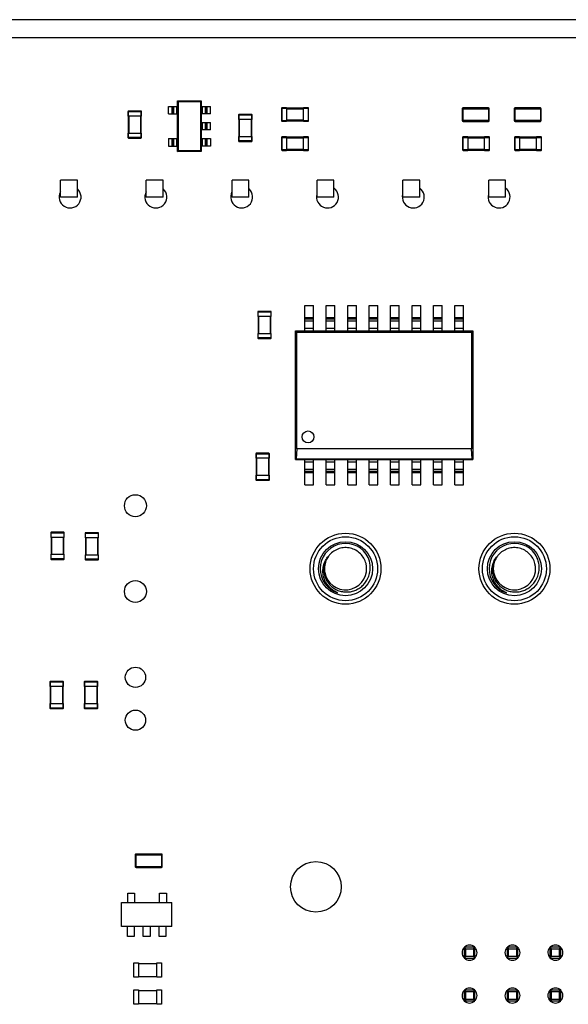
# Model space of a CAD drawing. Header units: millimetres. Extents: x 519 to 938, y 319 to 504.
# Tile 49 of 56: x 858 to 890, y 426 to 485. Entities that reach past the tile are written whole.
import ezdxf

# ---------------------------------------------------------------- set-up
doc = ezdxf.new("R2010")
doc.units = ezdxf.units.MM
doc.header["$LTSCALE"] = 30.734
doc.layers.get('0').update_dxf_attribs({"linetype": 'CONTINUOUS'})

msp = doc.modelspace()

# ---------------------------------------------------------------- linework, layer by layer
at = {"linetype": 'Continuous'}
for p, q in [((903.952, 484.668), (827.932, 484.668)), ((938.356, 483.601), (770.756, 483.601)), ((867.301, 476.862), (867.301, 479.862)), ((867.301, 479.862), (867.349, 479.814)), ((867.301, 479.862), (868.701, 479.862)), ((867.349, 476.91), (867.349, 479.814)), ((867.349, 479.814), (868.653, 479.814)), ((868.701, 479.862), (868.653, 479.814)), ((868.653, 479.814), (868.653, 476.91)), ((868.701, 479.862), (868.701, 476.862)), ((864.391, 478.955), (864.391, 479.255)), ((865.131, 479.255), (864.391, 479.255)), ((865.131, 479.255), (865.131, 478.955)), ((866.751, 479.087), (866.751, 479.537)), ((866.751, 479.537), (867.301, 479.537)), ((866.974, 479.087), (866.974, 479.537)), ((867.024, 479.537), (867.024, 479.087)), ((867.046, 479.537), (867.046, 479.087)), ((867.244, 479.087), (867.244, 479.537)), ((868.701, 479.537), (869.251, 479.537)), ((868.758, 479.537), (868.758, 479.087)), ((868.956, 479.087), (868.956, 479.537)), ((868.978, 479.087), (868.978, 479.537)), ((869.028, 479.537), (869.028, 479.087)), ((869.251, 479.087), (869.251, 479.537)), ((873.455, 479.423), (873.455, 478.683)), ((873.455, 479.423), (873.755, 479.423)), ((873.485, 478.653), (873.485, 479.453)), ((873.755, 479.453), (873.485, 479.453)), ((873.755, 479.453), (873.755, 478.653)), ((874.755, 479.433), (873.755, 479.433)), ((873.755, 479.393), (874.755, 479.393)), ((874.755, 478.653), (874.755, 479.453)), ((875.025, 479.453), (874.755, 479.453)), ((874.755, 479.423), (875.055, 479.423)), ((875.025, 479.453), (875.025, 478.653)), ((875.055, 478.683), (875.055, 479.423)), ((884.152, 479.397), (884.152, 478.697)), ((884.152, 479.397), (885.752, 479.397)), ((884.202, 478.647), (884.202, 479.447)), ((885.702, 479.447), (884.202, 479.447)), ((885.702, 479.447), (885.702, 478.647)), ((885.752, 478.697), (885.752, 479.397)), ((887.225, 479.397), (887.225, 478.697)), ((887.225, 479.397), (888.825, 479.397)), ((887.275, 478.647), (887.275, 479.447)), ((888.775, 479.447), (887.275, 479.447)), ((888.775, 479.447), (888.775, 478.647)), ((888.825, 478.697), (888.825, 479.397)), ((864.361, 479.225), (864.361, 478.955)), ((864.361, 479.225), (865.161, 479.225)), ((865.161, 478.955), (864.361, 478.955)), ((864.381, 478.955), (864.381, 477.955)), ((864.421, 477.955), (864.421, 478.955)), ((865.101, 478.955), (865.101, 477.955)), ((865.141, 477.955), (865.141, 478.955)), ((865.161, 478.955), (865.161, 479.225)), ((866.751, 479.087), (867.301, 479.087)), ((869.251, 479.087), (868.701, 479.087)), ((870.911, 479.025), (870.911, 478.755)), ((870.911, 479.025), (871.711, 479.025)), ((871.711, 478.755), (870.911, 478.755)), ((870.931, 478.755), (870.931, 477.755)), ((870.941, 478.755), (870.941, 479.055)), ((871.681, 479.055), (870.941, 479.055)), ((870.971, 477.755), (870.971, 478.755)), ((871.651, 478.755), (871.651, 477.755)), ((871.681, 479.055), (871.681, 478.755)), ((871.691, 477.755), (871.691, 478.755)), ((871.711, 478.755), (871.711, 479.025)), ((873.755, 478.683), (873.455, 478.683)), ((873.485, 478.653), (873.755, 478.653)), ((874.755, 478.713), (873.755, 478.713)), ((873.755, 478.673), (874.755, 478.673)), ((875.055, 478.683), (874.755, 478.683)), ((874.755, 478.653), (875.025, 478.653)), ((885.752, 478.697), (884.152, 478.697)), ((884.202, 478.647), (885.702, 478.647)), ((888.825, 478.697), (887.225, 478.697)), ((887.275, 478.647), (888.775, 478.647)), ((868.701, 478.587), (869.251, 478.587)), ((869.251, 478.137), (868.701, 478.137)), ((868.758, 478.587), (868.758, 478.137)), ((868.956, 478.137), (868.956, 478.587)), ((868.978, 478.137), (868.978, 478.587)), ((869.028, 478.587), (869.028, 478.137)), ((869.251, 478.137), (869.251, 478.587)), ((864.361, 477.955), (864.361, 477.685)), ((864.361, 477.955), (865.161, 477.955)), ((865.161, 477.685), (864.361, 477.685)), ((864.391, 477.655), (864.391, 477.955)), ((864.391, 477.655), (865.131, 477.655)), ((865.131, 477.955), (865.131, 477.655)), ((865.161, 477.685), (865.161, 477.955)), ((866.751, 477.637), (866.751, 477.187)), ((866.751, 477.637), (867.301, 477.637)), ((866.974, 477.187), (866.974, 477.637)), ((867.024, 477.637), (867.024, 477.187)), ((867.046, 477.637), (867.046, 477.187)), ((867.244, 477.187), (867.244, 477.637)), ((868.701, 477.637), (869.251, 477.637)), ((868.758, 477.637), (868.758, 477.187)), ((868.956, 477.187), (868.956, 477.637)), ((868.978, 477.187), (868.978, 477.637)), ((869.028, 477.637), (869.028, 477.187)), ((869.251, 477.637), (869.251, 477.187)), ((870.911, 477.755), (870.911, 477.485)), ((870.911, 477.755), (871.711, 477.755)), ((871.711, 477.485), (870.911, 477.485)), ((870.941, 477.455), (870.941, 477.755)), ((871.681, 477.755), (871.681, 477.455)), ((871.711, 477.485), (871.711, 477.755)), ((873.455, 477.696), (873.455, 476.956)), ((873.455, 477.696), (873.755, 477.696)), ((873.485, 476.926), (873.485, 477.726)), ((873.755, 477.726), (873.485, 477.726)), ((873.755, 477.726), (873.755, 476.926)), ((874.755, 477.706), (873.755, 477.706)), ((873.755, 477.666), (874.755, 477.666)), ((874.755, 476.926), (874.755, 477.726)), ((875.025, 477.726), (874.755, 477.726)), ((874.755, 477.696), (875.055, 477.696)), ((875.025, 477.726), (875.025, 476.926)), ((875.055, 476.956), (875.055, 477.696)), ((884.174, 477.696), (884.174, 476.956)), ((884.174, 477.696), (884.474, 477.696)), ((884.204, 476.926), (884.204, 477.726)), ((884.474, 477.726), (884.204, 477.726)), ((884.474, 477.726), (884.474, 476.926)), ((885.474, 477.706), (884.474, 477.706)), ((884.474, 477.666), (885.474, 477.666)), ((885.474, 476.926), (885.474, 477.726)), ((885.744, 477.726), (885.474, 477.726)), ((885.474, 477.696), (885.774, 477.696)), ((885.744, 477.726), (885.744, 476.926)), ((885.774, 476.956), (885.774, 477.696)), ((887.247, 477.696), (887.247, 476.956)), ((887.247, 477.696), (887.547, 477.696)), ((887.277, 476.926), (887.277, 477.726)), ((887.547, 477.726), (887.277, 477.726)), ((887.547, 477.726), (887.547, 476.926)), ((888.547, 477.706), (887.547, 477.706)), ((887.547, 477.666), (888.547, 477.666)), ((888.547, 476.926), (888.547, 477.726)), ((888.817, 477.726), (888.547, 477.726)), ((888.547, 477.696), (888.847, 477.696)), ((888.817, 477.726), (888.817, 476.926)), ((888.847, 476.956), (888.847, 477.696)), ((866.751, 477.187), (867.301, 477.187)), ((867.301, 476.862), (867.349, 476.91)), ((868.653, 476.91), (867.349, 476.91)), ((868.701, 476.862), (868.653, 476.91)), ((869.251, 477.187), (868.701, 477.187)), ((870.941, 477.455), (871.681, 477.455)), ((873.755, 476.956), (873.455, 476.956)), ((873.485, 476.926), (873.755, 476.926)), ((874.755, 476.986), (873.755, 476.986)), ((873.755, 476.946), (874.755, 476.946)), ((875.055, 476.956), (874.755, 476.956)), ((874.755, 476.926), (875.025, 476.926)), ((884.474, 476.956), (884.174, 476.956)), ((884.204, 476.926), (884.474, 476.926)), ((885.474, 476.986), (884.474, 476.986)), ((884.474, 476.946), (885.474, 476.946)), ((885.774, 476.956), (885.474, 476.956)), ((885.474, 476.926), (885.744, 476.926)), ((887.547, 476.956), (887.247, 476.956)), ((887.277, 476.926), (887.547, 476.926)), ((888.547, 476.986), (887.547, 476.986)), ((887.547, 476.946), (888.547, 476.946)), ((888.847, 476.956), (888.547, 476.956)), ((888.547, 476.926), (888.817, 476.926)), ((868.701, 476.862), (867.301, 476.862)), ((860.362, 474.168), (860.362, 475.168)), ((861.362, 475.168), (860.362, 475.168)), ((861.362, 474.168), (861.362, 475.168)), ((865.442, 474.168), (865.442, 475.168)), ((866.442, 475.168), (865.442, 475.168)), ((866.442, 474.168), (866.442, 475.168)), ((870.522, 474.168), (870.522, 475.168)), ((871.522, 475.168), (870.522, 475.168)), ((871.522, 474.168), (871.522, 475.168)), ((875.557, 474.168), (875.557, 475.168)), ((876.557, 475.168), (875.557, 475.168)), ((876.557, 474.168), (876.557, 475.168)), ((880.637, 474.168), (880.637, 475.168)), ((881.637, 475.168), (880.637, 475.168)), ((881.637, 474.168), (881.637, 475.168)), ((885.717, 474.168), (885.717, 475.168)), ((886.717, 475.168), (885.717, 475.168)), ((886.717, 474.168), (886.717, 475.168)), ((861.362, 474.168), (860.362, 474.168)), ((866.442, 474.168), (865.442, 474.168)), ((871.522, 474.168), (870.522, 474.168)), ((876.557, 474.168), (875.557, 474.168)), ((881.637, 474.168), (880.637, 474.168)), ((886.717, 474.168), (885.717, 474.168)), ((874.831, 466.235), (874.831, 467.75)), ((874.831, 467.75), (875.341, 467.75)), ((875.341, 466.235), (875.341, 467.75)), ((876.101, 466.235), (876.101, 467.75)), ((876.101, 467.75), (876.611, 467.75)), ((876.611, 466.235), (876.611, 467.75)), ((877.371, 466.235), (877.371, 467.75)), ((877.371, 467.75), (877.881, 467.75)), ((877.881, 466.235), (877.881, 467.75)), ((878.641, 466.235), (878.641, 467.75)), ((878.641, 467.75), (879.151, 467.75)), ((879.151, 466.235), (879.151, 467.75)), ((879.911, 466.235), (879.911, 467.75)), ((879.911, 467.75), (880.421, 467.75)), ((880.421, 466.235), (880.421, 467.75)), ((881.181, 466.235), (881.181, 467.75)), ((881.181, 467.75), (881.691, 467.75)), ((881.691, 466.235), (881.691, 467.75)), ((882.451, 466.235), (882.451, 467.75)), ((882.451, 467.75), (882.961, 467.75)), ((882.961, 466.235), (882.961, 467.75)), ((883.721, 466.235), (883.721, 467.75)), ((883.721, 467.75), (884.231, 467.75)), ((884.231, 466.235), (884.231, 467.75)), ((872.039, 467.364), (872.039, 467.094)), ((872.039, 467.364), (872.839, 467.364)), ((872.839, 467.094), (872.039, 467.094)), ((872.059, 467.094), (872.059, 466.094)), ((872.069, 467.094), (872.069, 467.394)), ((872.809, 467.394), (872.069, 467.394)), ((872.099, 466.094), (872.099, 467.094)), ((872.779, 467.094), (872.779, 466.094)), ((872.809, 467.394), (872.809, 467.094)), ((872.819, 466.094), (872.819, 467.094)), ((872.839, 467.094), (872.839, 467.364)), ((874.831, 467.039), (875.341, 467.039)), ((876.101, 467.039), (876.611, 467.039)), ((877.371, 467.039), (877.881, 467.039)), ((878.641, 467.039), (879.151, 467.039)), ((879.911, 467.039), (880.421, 467.039)), ((881.181, 467.039), (881.691, 467.039)), ((882.451, 467.039), (882.961, 467.039)), ((883.721, 467.039), (884.231, 467.039)), ((875.341, 466.94), (874.831, 466.94)), ((875.341, 466.826), (874.831, 466.826)), ((876.611, 466.94), (876.101, 466.94)), ((876.611, 466.826), (876.101, 466.826)), ((877.881, 466.94), (877.371, 466.94)), ((877.881, 466.826), (877.371, 466.826)), ((879.151, 466.94), (878.641, 466.94)), ((879.151, 466.826), (878.641, 466.826)), ((880.421, 466.94), (879.911, 466.94)), ((880.421, 466.826), (879.911, 466.826)), ((881.691, 466.94), (881.181, 466.94)), ((881.691, 466.826), (881.181, 466.826)), ((882.961, 466.94), (882.451, 466.94)), ((882.961, 466.826), (882.451, 466.826)), ((884.231, 466.94), (883.721, 466.94)), ((884.231, 466.826), (883.721, 466.826)), ((872.039, 466.094), (872.039, 465.824)), ((872.039, 466.094), (872.839, 466.094)), ((872.839, 465.824), (872.039, 465.824)), ((872.069, 465.794), (872.069, 466.094)), ((872.809, 466.094), (872.809, 465.794)), ((872.839, 465.824), (872.839, 466.094)), ((874.283, 458.635), (874.283, 466.235)), ((874.283, 466.235), (884.783, 466.235)), ((874.283, 466.235), (874.357, 466.161)), ((874.357, 459.248), (874.357, 466.161)), ((874.357, 466.161), (884.709, 466.161)), ((874.831, 466.4), (875.341, 466.4)), ((876.101, 466.4), (876.611, 466.4)), ((877.371, 466.4), (877.881, 466.4)), ((878.641, 466.4), (879.151, 466.4)), ((879.911, 466.4), (880.421, 466.4)), ((881.181, 466.4), (881.691, 466.4)), ((882.451, 466.4), (882.961, 466.4)), ((883.721, 466.4), (884.231, 466.4)), ((884.783, 466.235), (884.709, 466.161)), ((884.709, 466.161), (884.709, 459.248)), ((884.783, 466.235), (884.783, 458.635)), ((872.069, 465.794), (872.809, 465.794)), ((871.933, 458.967), (871.933, 458.697)), ((871.933, 458.967), (872.733, 458.967)), ((871.963, 458.697), (871.963, 458.997)), ((872.703, 458.997), (871.963, 458.997)), ((872.703, 458.997), (872.703, 458.697)), ((872.733, 458.697), (872.733, 458.967)), ((874.357, 459.248), (874.322, 458.674)), ((884.709, 459.248), (874.357, 459.248)), ((884.744, 458.674), (884.709, 459.248)), ((872.733, 458.697), (871.933, 458.697)), ((871.953, 458.697), (871.953, 457.697)), ((871.993, 457.697), (871.993, 458.697)), ((872.673, 458.697), (872.673, 457.697)), ((872.713, 457.697), (872.713, 458.697)), ((874.283, 458.635), (874.322, 458.674)), ((874.283, 458.635), (884.783, 458.635)), ((874.322, 458.674), (884.744, 458.674)), ((874.831, 457.12), (874.831, 458.635)), ((875.341, 458.469), (874.831, 458.469)), ((875.341, 457.12), (875.341, 458.635)), ((876.101, 457.12), (876.101, 458.635)), ((876.611, 458.469), (876.101, 458.469)), ((876.611, 457.12), (876.611, 458.635)), ((877.371, 457.12), (877.371, 458.635)), ((877.881, 458.469), (877.371, 458.469)), ((877.881, 457.12), (877.881, 458.635)), ((878.641, 457.12), (878.641, 458.635)), ((879.151, 458.469), (878.641, 458.469)), ((879.151, 457.12), (879.151, 458.635)), ((879.911, 457.12), (879.911, 458.635)), ((880.421, 458.469), (879.911, 458.469)), ((880.421, 457.12), (880.421, 458.635)), ((881.181, 457.12), (881.181, 458.635)), ((881.691, 458.469), (881.181, 458.469)), ((881.691, 457.12), (881.691, 458.635)), ((882.451, 457.12), (882.451, 458.635)), ((882.961, 458.469), (882.451, 458.469)), ((882.961, 457.12), (882.961, 458.635)), ((883.721, 457.12), (883.721, 458.635)), ((884.231, 458.469), (883.721, 458.469)), ((884.231, 457.12), (884.231, 458.635)), ((884.783, 458.635), (884.744, 458.674)), ((871.933, 457.697), (871.933, 457.427)), ((871.933, 457.697), (872.733, 457.697)), ((871.963, 457.397), (871.963, 457.697)), ((872.703, 457.697), (872.703, 457.397)), ((872.733, 457.427), (872.733, 457.697)), ((874.831, 458.044), (875.341, 458.044)), ((874.831, 457.929), (875.341, 457.929)), ((875.341, 457.83), (874.831, 457.83)), ((876.101, 458.044), (876.611, 458.044)), ((876.101, 457.929), (876.611, 457.929)), ((876.611, 457.83), (876.101, 457.83)), ((877.371, 458.044), (877.881, 458.044)), ((877.371, 457.929), (877.881, 457.929)), ((877.881, 457.83), (877.371, 457.83)), ((878.641, 458.044), (879.151, 458.044)), ((878.641, 457.929), (879.151, 457.929)), ((879.151, 457.83), (878.641, 457.83)), ((879.911, 458.044), (880.421, 458.044)), ((879.911, 457.929), (880.421, 457.929)), ((880.421, 457.83), (879.911, 457.83)), ((881.181, 458.044), (881.691, 458.044)), ((881.181, 457.929), (881.691, 457.929)), ((881.691, 457.83), (881.181, 457.83)), ((882.451, 458.044), (882.961, 458.044)), ((882.451, 457.929), (882.961, 457.929)), ((882.961, 457.83), (882.451, 457.83)), ((883.721, 458.044), (884.231, 458.044)), ((883.721, 457.929), (884.231, 457.929)), ((884.231, 457.83), (883.721, 457.83)), ((872.733, 457.427), (871.933, 457.427)), ((871.963, 457.397), (872.703, 457.397)), ((874.831, 457.12), (875.341, 457.12)), ((876.101, 457.12), (876.611, 457.12)), ((877.371, 457.12), (877.881, 457.12)), ((878.641, 457.12), (879.151, 457.12)), ((879.911, 457.12), (880.421, 457.12)), ((881.181, 457.12), (881.691, 457.12)), ((882.451, 457.12), (882.961, 457.12)), ((883.721, 457.12), (884.231, 457.12)), ((859.79, 454.284), (859.79, 454.014)), ((859.79, 454.284), (860.59, 454.284)), ((859.82, 454.014), (859.82, 454.314)), ((860.56, 454.314), (859.82, 454.314)), ((860.56, 454.314), (860.56, 454.014)), ((860.59, 454.014), (860.59, 454.284)), ((861.82, 454.257), (861.82, 453.987)), ((861.82, 454.257), (862.62, 454.257)), ((861.85, 453.987), (861.85, 454.287)), ((862.59, 454.287), (861.85, 454.287)), ((862.59, 454.287), (862.59, 453.987)), ((862.62, 453.987), (862.62, 454.257)), ((860.59, 454.014), (859.79, 454.014)), ((859.81, 454.014), (859.81, 453.014)), ((859.85, 453.014), (859.85, 454.014)), ((860.53, 454.014), (860.53, 453.014)), ((860.57, 453.014), (860.57, 454.014)), ((862.62, 453.987), (861.82, 453.987)), ((861.84, 453.987), (861.84, 452.987)), ((861.88, 452.987), (861.88, 453.987)), ((862.56, 453.987), (862.56, 452.987)), ((862.6, 452.987), (862.6, 453.987)), ((859.79, 453.014), (859.79, 452.744)), ((859.79, 453.014), (860.59, 453.014)), ((859.82, 452.714), (859.82, 453.014)), ((860.56, 453.014), (860.56, 452.714)), ((860.59, 452.744), (860.59, 453.014)), ((860.59, 452.744), (859.79, 452.744)), ((859.82, 452.714), (860.56, 452.714)), ((861.82, 452.987), (861.82, 452.717)), ((861.82, 452.987), (862.62, 452.987)), ((862.62, 452.717), (861.82, 452.717)), ((861.85, 452.687), (861.85, 452.987)), ((861.85, 452.687), (862.59, 452.687)), ((862.59, 452.987), (862.59, 452.687)), ((862.62, 452.717), (862.62, 452.987)), ((859.74, 445.452), (859.74, 445.182)), ((859.74, 445.452), (860.54, 445.452)), ((859.77, 445.182), (859.77, 445.482)), ((860.51, 445.482), (859.77, 445.482)), ((860.51, 445.482), (860.51, 445.182)), ((860.54, 445.182), (860.54, 445.452)), ((861.77, 445.452), (861.77, 445.182)), ((861.77, 445.452), (862.57, 445.452)), ((861.8, 445.182), (861.8, 445.482)), ((862.54, 445.482), (861.8, 445.482)), ((862.54, 445.482), (862.54, 445.182)), ((862.57, 445.182), (862.57, 445.452)), ((860.54, 445.182), (859.74, 445.182)), ((859.76, 445.182), (859.76, 444.182)), ((859.8, 444.182), (859.8, 445.182)), ((860.48, 445.182), (860.48, 444.182)), ((860.52, 444.182), (860.52, 445.182)), ((862.57, 445.182), (861.77, 445.182)), ((861.79, 445.182), (861.79, 444.182)), ((861.83, 444.182), (861.83, 445.182)), ((862.51, 445.182), (862.51, 444.182)), ((862.55, 444.182), (862.55, 445.182)), ((859.74, 444.182), (859.74, 443.912)), ((859.74, 444.182), (860.54, 444.182)), ((860.54, 443.912), (859.74, 443.912)), ((859.77, 443.882), (859.77, 444.182)), ((859.77, 443.882), (860.51, 443.882)), ((860.51, 444.182), (860.51, 443.882)), ((860.54, 443.912), (860.54, 444.182)), ((861.77, 444.182), (861.77, 443.912)), ((861.77, 444.182), (862.57, 444.182)), ((862.57, 443.912), (861.77, 443.912)), ((861.8, 443.882), (861.8, 444.182)), ((861.8, 443.882), (862.54, 443.882)), ((862.54, 444.182), (862.54, 443.882)), ((862.57, 443.912), (862.57, 444.182)), ((864.791, 435.214), (866.391, 435.214)), ((864.791, 435.214), (864.791, 434.514)), ((866.341, 435.264), (864.841, 435.264)), ((864.841, 434.464), (864.841, 435.264)), ((866.341, 435.264), (866.341, 434.464)), ((866.391, 434.514), (866.391, 435.214)), ((866.391, 434.514), (864.791, 434.514)), ((864.841, 434.464), (866.341, 434.464)), ((864.355, 432.941), (864.755, 432.941)), ((864.355, 432.392), (864.355, 432.941)), ((864.755, 432.941), (864.755, 432.392)), ((866.234, 432.941), (866.634, 432.941)), ((866.234, 432.392), (866.234, 432.941)), ((866.634, 432.941), (866.634, 432.392)), ((863.979, 432.392), (866.963, 432.392)), ((863.979, 430.968), (863.979, 432.392)), ((866.949, 430.968), (866.963, 432.392)), ((866.949, 430.968), (863.979, 430.968)), ((864.329, 430.383), (864.329, 430.968)), ((864.729, 430.968), (864.729, 430.383)), ((865.269, 430.383), (865.269, 430.968)), ((865.669, 430.968), (865.669, 430.383)), ((866.209, 430.383), (866.209, 430.968)), ((866.609, 430.968), (866.609, 430.383)), ((864.729, 430.383), (864.329, 430.383)), ((865.669, 430.383), (865.269, 430.383)), ((866.609, 430.383), (866.209, 430.383)), ((884.906, 429.745), (884.266, 429.745)), ((884.266, 429.745), (884.354, 429.657)), ((884.266, 429.745), (884.266, 429.105)), ((884.818, 429.657), (884.906, 429.745)), ((884.906, 429.105), (884.906, 429.745)), ((887.446, 429.745), (886.806, 429.745)), ((886.806, 429.745), (886.894, 429.657)), ((886.806, 429.745), (886.806, 429.105)), ((887.358, 429.657), (887.446, 429.745)), ((887.446, 429.105), (887.446, 429.745)), ((889.986, 429.745), (889.346, 429.745)), ((889.346, 429.745), (889.434, 429.657)), ((889.346, 429.745), (889.346, 429.105)), ((889.898, 429.657), (889.986, 429.745)), ((889.986, 429.105), (889.986, 429.745)), ((884.266, 429.105), (884.354, 429.193)), ((884.266, 429.105), (884.906, 429.105)), ((884.354, 429.657), (884.818, 429.657)), ((884.354, 429.193), (884.354, 429.657)), ((884.818, 429.193), (884.354, 429.193)), ((884.818, 429.657), (884.818, 429.193)), ((884.818, 429.193), (884.906, 429.105)), ((886.806, 429.105), (886.894, 429.193)), ((886.806, 429.105), (887.446, 429.105)), ((886.894, 429.657), (887.358, 429.657)), ((886.894, 429.193), (886.894, 429.657)), ((887.358, 429.193), (886.894, 429.193)), ((887.358, 429.657), (887.358, 429.193)), ((887.358, 429.193), (887.446, 429.105)), ((889.346, 429.105), (889.434, 429.193)), ((889.346, 429.105), (889.986, 429.105)), ((889.434, 429.657), (889.898, 429.657)), ((889.434, 429.193), (889.434, 429.657)), ((889.898, 429.193), (889.434, 429.193)), ((889.898, 429.657), (889.898, 429.193)), ((889.898, 429.193), (889.986, 429.105)), ((864.7, 428.817), (864.975, 428.817)), ((864.7, 427.967), (864.7, 428.817)), ((864.975, 428.817), (864.975, 427.967)), ((864.975, 428.792), (866.072, 428.792)), ((866.072, 428.817), (866.347, 428.817)), ((866.072, 427.967), (866.072, 428.817)), ((866.347, 428.817), (866.347, 427.967)), ((864.975, 427.967), (864.7, 427.967)), ((866.072, 427.992), (864.975, 427.992)), ((866.347, 427.967), (866.072, 427.967)), ((864.7, 427.217), (864.975, 427.217)), ((864.7, 426.367), (864.7, 427.217)), ((864.975, 427.217), (864.975, 426.367)), ((864.975, 427.192), (866.072, 427.192)), ((866.072, 427.217), (866.347, 427.217)), ((866.072, 426.367), (866.072, 427.217)), ((866.347, 427.217), (866.347, 426.367)), ((884.906, 427.205), (884.266, 427.205)), ((884.266, 427.205), (884.354, 427.117)), ((884.266, 427.205), (884.266, 426.565)), ((884.354, 427.117), (884.818, 427.117)), ((884.354, 426.653), (884.354, 427.117)), ((884.818, 427.117), (884.906, 427.205)), ((884.818, 427.117), (884.818, 426.653)), ((884.906, 426.565), (884.906, 427.205)), ((887.446, 427.205), (886.806, 427.205)), ((886.806, 427.205), (886.894, 427.117)), ((886.806, 427.205), (886.806, 426.565)), ((886.894, 427.117), (887.358, 427.117)), ((886.894, 426.653), (886.894, 427.117)), ((887.358, 427.117), (887.446, 427.205)), ((887.358, 427.117), (887.358, 426.653)), ((887.446, 426.565), (887.446, 427.205)), ((889.986, 427.205), (889.346, 427.205)), ((889.346, 427.205), (889.434, 427.117)), ((889.346, 427.205), (889.346, 426.565)), ((889.434, 427.117), (889.898, 427.117)), ((889.434, 426.653), (889.434, 427.117)), ((889.898, 427.117), (889.986, 427.205)), ((889.898, 427.117), (889.898, 426.653)), ((889.986, 426.565), (889.986, 427.205)), ((864.975, 426.367), (864.7, 426.367)), ((866.072, 426.392), (864.975, 426.392)), ((866.347, 426.367), (866.072, 426.367)), ((884.266, 426.565), (884.354, 426.653)), ((884.266, 426.565), (884.906, 426.565)), ((884.818, 426.653), (884.354, 426.653)), ((884.818, 426.653), (884.906, 426.565)), ((886.806, 426.565), (886.894, 426.653)), ((886.806, 426.565), (887.446, 426.565)), ((887.358, 426.653), (886.894, 426.653)), ((887.358, 426.653), (887.446, 426.565)), ((889.346, 426.565), (889.434, 426.653)), ((889.346, 426.565), (889.986, 426.565)), ((889.898, 426.653), (889.434, 426.653)), ((889.898, 426.653), (889.986, 426.565))]:
    msp.add_line(p, q, dxfattribs=at)
for centre, radius in [((875.021, 459.965), 0.352), ((864.801, 455.89), 0.65), ((877.241, 452.158), 2.1), ((887.241, 452.158), 2.1), ((877.241, 452.158), 1.895), ((877.241, 452.158), 1.6), ((887.241, 452.158), 1.895), ((887.241, 452.158), 1.6), ((864.801, 450.81), 0.65), ((864.801, 445.73), 0.6), ((864.801, 443.19), 0.6), ((875.484, 433.323), 1.5)]:
    msp.add_circle(centre, radius, dxfattribs=at)
for centre, radius, start, end in [((864.391, 479.225), 0.03, 90.00001, 180.00001), ((865.131, 479.225), 0.03, 0.00001, 90.00001), ((873.485, 479.423), 0.03, 90.00001, 180.00001), ((875.025, 479.423), 0.03, 0.00001, 90.00001), ((884.202, 479.397), 0.05, 90.00001, 180.00001), ((885.702, 479.397), 0.05, 0.00001, 90.00001), ((887.275, 479.397), 0.05, 90.00001, 180.00001), ((888.775, 479.397), 0.05, 0.00001, 90.00001), ((870.941, 479.025), 0.03, 90.00001, 180.00001), ((871.681, 479.025), 0.03, 0.00001, 90.00001), ((873.485, 478.683), 0.03, 180.00001, 270.00001), ((875.025, 478.683), 0.03, 270.00001, 0.00001), ((884.202, 478.697), 0.05, 180.00001, 270.00001), ((885.702, 478.697), 0.05, 270.00001, 0.00001), ((887.275, 478.697), 0.05, 180.00001, 270.00001), ((888.775, 478.697), 0.05, 270.00001, 0.00001), ((864.391, 477.685), 0.03, 180.00001, 270.00001), ((865.131, 477.685), 0.03, 270.00001, 0.00001), ((870.941, 477.485), 0.03, 180.00001, 270.00001), ((871.681, 477.485), 0.03, 270.00001, 0.00001), ((873.485, 477.696), 0.03, 90.00001, 180.00001), ((875.025, 477.696), 0.03, 0.00001, 90.00001), ((884.204, 477.696), 0.03, 90.00001, 180.00001), ((885.744, 477.696), 0.03, 0.00001, 90.00001), ((887.277, 477.696), 0.03, 90.00001, 180.00001), ((888.817, 477.696), 0.03, 0.00001, 90.00001), ((873.485, 476.956), 0.03, 180.00001, 270.00001), ((875.025, 476.956), 0.03, 270.00001, 0.00001), ((884.204, 476.956), 0.03, 180.00001, 270.00001), ((885.744, 476.956), 0.03, 270.00001, 0.00001), ((887.277, 476.956), 0.03, 180.00001, 270.00001), ((888.817, 476.956), 0.03, 270.00001, 0.00001), ((860.932, 474.168), 0.65, 152.07972, 47.94007), ((866.012, 474.168), 0.65, 152.07972, 47.94007), ((871.092, 474.168), 0.65, 152.07972, 47.94007), ((876.172, 474.168), 0.65, 165.75358, 53.42587), ((881.252, 474.168), 0.65, 165.75358, 53.42587), ((886.332, 474.168), 0.65, 165.75358, 53.42587), ((872.069, 467.364), 0.03, 90.00001, 180.00001), ((872.809, 467.364), 0.03, 0.00001, 90.00001), ((872.069, 465.824), 0.03, 180.00001, 270.00001), ((872.809, 465.824), 0.03, 270.00001, 0.00001), ((871.963, 458.967), 0.03, 90.00001, 180.00001), ((872.703, 458.967), 0.03, 0.00001, 90.00001), ((871.963, 457.427), 0.03, 180.00001, 270.00001), ((872.703, 457.427), 0.03, 270.00001, 0.00001), ((859.82, 454.284), 0.03, 90.00001, 180.00001), ((860.56, 454.284), 0.03, 0.00001, 90.00001), ((861.85, 454.257), 0.03, 90.00001, 180.00001), ((862.59, 454.257), 0.03, 0.00001, 90.00001), ((877.241, 452.158), 1.5, 35.49117, 251.49117), ((887.241, 452.158), 1.5, 35.49117, 251.49117), ((859.82, 452.744), 0.03, 180.00001, 270.00001), ((860.56, 452.744), 0.03, 270.00001, 0.00001), ((861.85, 452.717), 0.03, 180.00001, 270.00001), ((862.59, 452.717), 0.03, 270.00001, 0.00001), ((877.206, 452.113), 1.25, 142.21639, 143.06848), ((877.238, 452.16), 1.247, 144.81642, 145.67047), ((877.203, 452.116), 1.246, 140.88804, 142.21667), ((877.24, 452.158), 1.25, 138.91386, 143.48698), ((877.244, 452.159), 1.247, 13.20555, 14.06471), ((877.241, 452.158), 1.25, 8.63198, 13.20287), ((887.206, 452.113), 1.25, 142.21639, 143.06848), ((887.238, 452.16), 1.247, 144.81642, 145.67047), ((887.203, 452.116), 1.246, 140.88804, 142.21667), ((887.24, 452.158), 1.25, 138.91386, 143.48698), ((887.244, 452.159), 1.247, 13.20555, 14.06471), ((887.241, 452.158), 1.25, 8.63198, 13.20287), ((877.239, 452.158), 1.249, 178.63858, 179.48537), ((877.243, 452.158), 1.252, 179.48699, 184.06118), ((877.241, 452.158), 1.25, 184.06055, 188.63144), ((877.238, 452.157), 1.247, 188.63413, 189.49328), ((877.241, 452.158), 1.25, 189.49119, 3.20547), ((877.239, 452.158), 1.252, 4.05842, 8.63261), ((877.242, 452.158), 1.249, 3.20756, 4.0568), ((887.239, 452.158), 1.249, 178.63858, 179.48537), ((887.243, 452.158), 1.252, 179.48699, 184.06118), ((887.241, 452.158), 1.25, 184.06055, 188.63144), ((887.238, 452.157), 1.247, 188.63413, 189.49328), ((887.241, 452.158), 1.25, 189.49119, 3.20547), ((887.239, 452.158), 1.252, 4.05842, 8.63261), ((887.242, 452.158), 1.249, 3.20756, 4.0568), ((859.77, 445.452), 0.03, 90.00001, 180.00001), ((860.51, 445.452), 0.03, 0.00001, 90.00001), ((861.8, 445.452), 0.03, 90.00001, 180.00001), ((862.54, 445.452), 0.03, 0.00001, 90.00001), ((859.77, 443.912), 0.03, 180.00001, 270.00001), ((860.51, 443.912), 0.03, 270.00001, 0.00001), ((861.8, 443.912), 0.03, 180.00001, 270.00001), ((862.54, 443.912), 0.03, 270.00001, 0.00001), ((864.841, 435.214), 0.05, 90.00001, 180.00001), ((866.341, 435.214), 0.05, 0.00001, 90.00001), ((864.841, 434.514), 0.05, 180.00001, 270.00001), ((866.341, 434.514), 0.05, 270.00001, 0.00001), ((884.586, 429.425), 0.445, 137.40821, 222.54695), ((884.586, 429.425), 0.445, 47.03673, 133.04054), ((884.586, 429.425), 0.445, 317.40821, 42.54695), ((887.126, 429.425), 0.445, 137.40821, 222.54695), ((887.126, 429.425), 0.445, 47.03673, 133.04054), ((887.126, 429.425), 0.445, 317.40821, 42.54695), ((889.666, 429.425), 0.445, 137.40821, 313.04054), ((889.666, 429.425), 0.445, 47.03673, 133.04054), ((889.666, 429.425), 0.445, 317.40821, 42.54695), ((884.586, 429.425), 0.445, 227.03673, 313.04054), ((887.126, 429.425), 0.445, 227.03673, 313.04054), ((884.586, 426.885), 0.445, 137.40821, 313.04054), ((884.586, 426.885), 0.445, 47.03673, 133.04054), ((884.586, 426.885), 0.445, 317.40821, 42.54695), ((887.126, 426.885), 0.445, 137.40821, 313.04054), ((887.126, 426.885), 0.445, 47.03673, 133.04054), ((887.126, 426.885), 0.445, 317.40821, 42.54695), ((889.666, 426.885), 0.445, 137.40821, 222.54695), ((889.666, 426.885), 0.445, 317.40821, 133.04054), ((889.666, 426.885), 0.445, 227.03673, 313.04054)]:
    msp.add_arc(centre, radius, start, end, dxfattribs=at)
for points, knots in [([(878.453, 452.462), (878.426, 452.571), (878.34, 452.784), (878.131, 453.057), (877.857, 453.263), (877.537, 453.388), (877.195, 453.423), (876.856, 453.363), (876.546, 453.216), (876.373, 453.065), (876.299, 452.979)], [0, 0, 0, 0, 0.124997, 0.249995, 0.374992, 0.499989, 0.624987, 0.749984, 0.87498, 1, 1, 1, 1]), ([(878.705, 452.145), (878.712, 452.299), (878.678, 452.613), (878.547, 452.899), (878.462, 453.029)], [0, 0, 0, 0, 0.499972, 1, 1, 1, 1]), ([(888.453, 452.462), (888.426, 452.571), (888.34, 452.784), (888.131, 453.057), (887.857, 453.263), (887.537, 453.388), (887.195, 453.423), (886.856, 453.363), (886.546, 453.216), (886.373, 453.065), (886.299, 452.979)], [0, 0, 0, 0, 0.124997, 0.249995, 0.374992, 0.499989, 0.624987, 0.749984, 0.87498, 1, 1, 1, 1]), ([(888.705, 452.145), (888.712, 452.299), (888.678, 452.613), (888.547, 452.899), (888.462, 453.029)], [0, 0, 0, 0, 0.499972, 1, 1, 1, 1]), ([(876.765, 450.735), (876.665, 450.779), (876.476, 450.887), (876.234, 451.109), (876.08, 451.334), (875.989, 451.532), (875.923, 451.739), (875.887, 452.01), (875.917, 452.281), (875.98, 452.489), (876.068, 452.687), (876.163, 452.822), (876.236, 452.902)], [0, 0, 0, 0, 0.125067, 0.250098, 0.375101, 0.437696, 0.500285, 0.625217, 0.750109, 0.812661, 0.8752, 1, 1, 1, 1]), ([(876.207, 452.864), (876.152, 452.791), (876.059, 452.634), (875.972, 452.373), (875.944, 452.1), (875.973, 451.826), (876.059, 451.566), (876.197, 451.328), (876.38, 451.124), (876.602, 450.961), (876.851, 450.846), (877.118, 450.784), (877.393, 450.775), (877.664, 450.821), (877.92, 450.919), (878.153, 451.064), (878.353, 451.252), (878.461, 451.4), (878.507, 451.479)], [0, 0, 0, 0, 0.062489, 0.124969, 0.187455, 0.249943, 0.312434, 0.374928, 0.437425, 0.499924, 0.562426, 0.62493, 0.687436, 0.749945, 0.812455, 0.874968, 0.937483, 1, 1, 1, 1]), ([(876.209, 452.863), (876.141, 452.764), (876.034, 452.546), (875.994, 452.307), (875.991, 452.188)], [0, 0, 0, 0, 0.5, 1, 1, 1, 1]), ([(886.765, 450.735), (886.665, 450.779), (886.476, 450.887), (886.234, 451.109), (886.08, 451.334), (885.989, 451.532), (885.923, 451.739), (885.887, 452.01), (885.917, 452.281), (885.98, 452.489), (886.068, 452.687), (886.163, 452.822), (886.236, 452.902)], [0, 0, 0, 0, 0.125067, 0.250098, 0.375101, 0.437696, 0.500285, 0.625217, 0.750109, 0.812661, 0.8752, 1, 1, 1, 1]), ([(886.207, 452.864), (886.152, 452.791), (886.059, 452.634), (885.972, 452.373), (885.944, 452.1), (885.973, 451.826), (886.059, 451.566), (886.197, 451.328), (886.38, 451.124), (886.602, 450.961), (886.851, 450.846), (887.118, 450.784), (887.393, 450.775), (887.664, 450.821), (887.92, 450.919), (888.153, 451.064), (888.353, 451.252), (888.461, 451.4), (888.507, 451.479)], [0, 0, 0, 0, 0.062489, 0.124969, 0.187455, 0.249943, 0.312434, 0.374928, 0.437425, 0.499924, 0.562426, 0.62493, 0.687436, 0.749945, 0.812455, 0.874968, 0.937483, 1, 1, 1, 1]), ([(886.209, 452.863), (886.141, 452.764), (886.034, 452.546), (885.994, 452.307), (885.991, 452.188)], [0, 0, 0, 0, 0.5, 1, 1, 1, 1]), ([(878.507, 451.479), (878.566, 451.579), (878.66, 451.796), (878.7, 452.028), (878.705, 452.145)], [0, 0, 0, 0, 0.499971, 1, 1, 1, 1]), ([(888.507, 451.479), (888.566, 451.579), (888.66, 451.796), (888.7, 452.028), (888.705, 452.145)], [0, 0, 0, 0, 0.499971, 1, 1, 1, 1])]:
    msp.add_open_spline(points, degree=3, knots=knots, dxfattribs=at)

doc.saveas('drawing.dxf')
